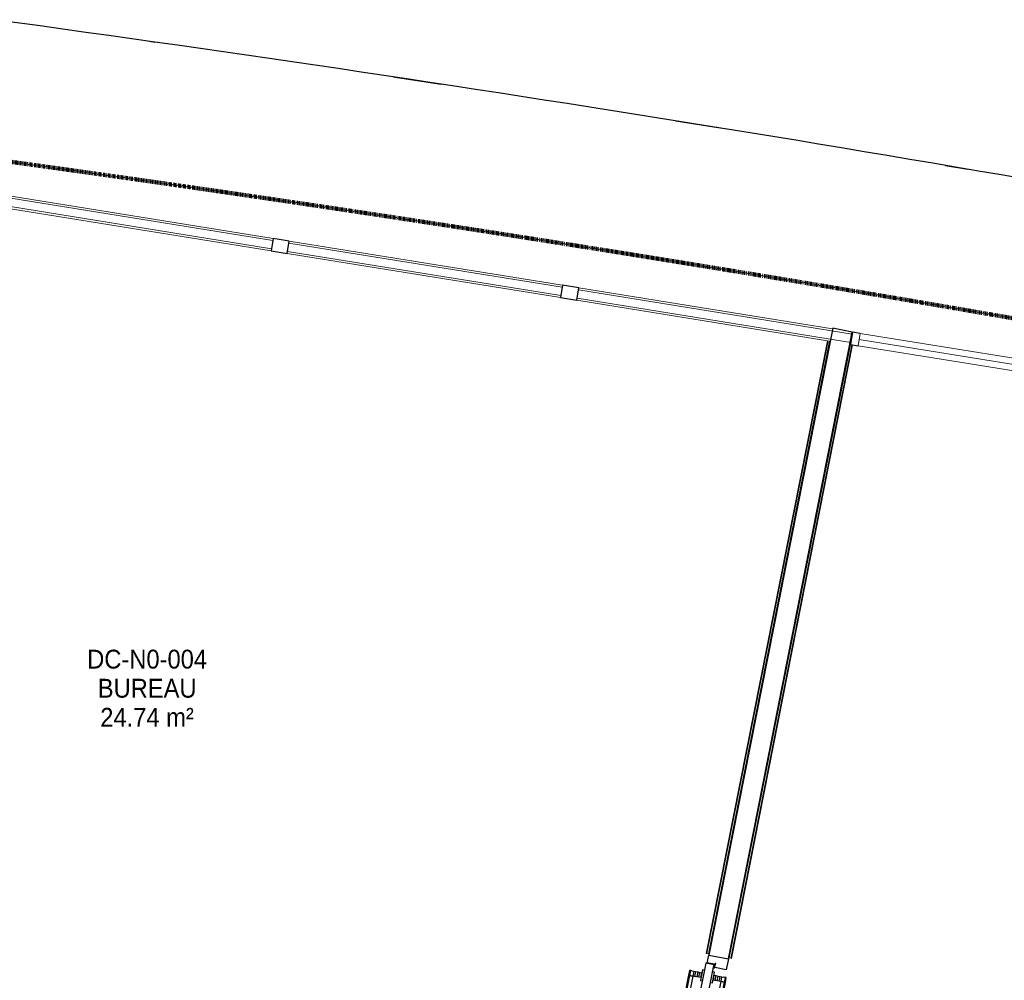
# Model space of a CAD drawing. Header units: millimetres. Extents: x 1909 to 61055, y -36590 to 14615.
# Tile 36 of 42: x 37185 to 41885, y -19299 to -14713. Entities that reach past the tile are written whole.
import ezdxf

# ---------------------------------------------------------------- set-up
doc = ezdxf.new("R2010")
doc.units = ezdxf.units.MM
doc.linetypes.add('Tiret', pattern=[2.5, 1.25, -1.25])
doc.layers.add('A-AREA', color=4, linetype='Tiret', lineweight=100, true_color=0x00ffff)
for name, color, linetype, lineweight in [('A-AREA-IDEN', 7, 'Continuous', 30), ('A-DETL-GENF', 7, 'Continuous', 18), ('A-DOOR', 7, 'Continuous', 25), ('A-FLOR', 7, 'Continuous', 25), ('A-FLOR-HRAL', 7, 'Continuous', 18), ('A-GLAZ-CURT', 7, 'Continuous', 18), ('A-GLAZ-CWMG', 7, 'Continuous', 18), ('A-WALL', 7, 'Continuous', 25), ('Q-SPCQ', 7, 'Continuous', 18)]:
    doc.layers.add(name, color=color, linetype=linetype, lineweight=lineweight)
doc.styles.add('Arial_1', font='arial.ttf', dxfattribs={"width": 0.9, "height": 90})

# ---------------------------------------------------------------- blocks, each defined once
blk = doc.blocks.new('PRT_SIMPLE_HUI_58x68x48 - PRT_BOIS_1V_930x2040x40-V8-2021_015_1111_DCE_1_50_N0 FINI_SSI_CDC')
at = {"layer": 'A-DETL-GENF', "lineweight": 25}
h = blk.add_hatch(color=256, dxfattribs=at)
h.paths.add_polyline_path([(-483.8, -9.7), (-489, -8), (-508.5, -8), (-508.5, -11.5), (-502, -11.5), (-502.2, -10.2), (-505.2, -10.2), (-505.2, -9.3), (-488.2, -9.5), (-485.1, -10.6)])
h.paths.add_polyline_path([(-483.8, -9.7), (-485.1, -11.7), (-496.1, -13.2), (-500.5, -13.2), (-500.5, -14.5), (-494.9, -14.3), (-483.8, -12.8), (-483.8, -10.4)])
h = blk.add_hatch(color=256, dxfattribs=at)
h.paths.add_polyline_path([(413.8, -9.7), (413.8, -12.8), (426.3, -14.5), (430.5, -14.5), (430.2, -13.2), (425.7, -13.1), (415.1, -11.7), (414.5, -10.7)])
h.paths.add_polyline_path([(438.5, -8), (418.5, -8), (413.8, -9.7), (415.1, -10.6), (418.8, -9.3), (435.2, -9.6), (435.2, -10.2), (432, -10.2), (432, -11.5), (438.5, -11.5), (438.5, -8.7)])
at = {"layer": 'A-DETL-GENF'}
for p, q in [((-488.5, -8), (-508.5, -8)), ((-508.5, -8), (-508.5, -11.5)), ((-508.5, -11.5), (-502, -11.5)), ((-505.2, -10.2), (-505.2, -9.3)), ((-505.2, -9.3), (-488.7, -9.3)), ((-502, -10.2), (-505.2, -10.2)), ((-502, -11.5), (-502, -10.2)), ((-496.1, -13.2), (-500.5, -13.2)), ((-500.5, -13.2), (-500.5, -14.5)), ((-500.5, -14.5), (-496, -14.5)), ((-485.1, -11.7), (-496.1, -13.2)), ((-496, -14.5), (-483.8, -12.8)), ((-488.7, -9.3), (-485.1, -10.6)), ((-483.8, -9.7), (-488.5, -8)), ((-485.1, -10.6), (-485.1, -11.7)), ((-483.8, -12.8), (-483.8, -9.7)), ((418.5, -8), (413.8, -9.7)), ((413.8, -9.7), (413.8, -12.8)), ((413.8, -12.8), (426, -14.5)), ((415.1, -10.6), (418.7, -9.3)), ((415.1, -11.7), (415.1, -10.6)), ((426.1, -13.2), (415.1, -11.7)), ((438.5, -8), (418.5, -8)), ((418.7, -9.3), (435.2, -9.3)), ((426, -14.5), (430.5, -14.5)), ((430.5, -13.2), (426.1, -13.2)), ((430.5, -14.5), (430.5, -13.2)), ((435.2, -10.2), (432, -10.2)), ((432, -10.2), (432, -11.5)), ((432, -11.5), (438.5, -11.5)), ((435.2, -9.3), (435.2, -10.2)), ((438.5, -11.5), (438.5, -8))]:
    blk.add_line(p, q, dxfattribs=at)
at = {"layer": 'A-DOOR'}
for p, q in [((-427.1, 55), (-450.6, 55)), ((-450.6, 55), (-450.6, 54.5)), ((-450.6, 54.5), (-450.6, 50.4)), ((-427.1, 54.5), (-450.6, 54.5)), ((-450.6, 50.4), (-450.6, 43.3)), ((-427.1, 50.4), (-450.6, 50.4)), ((-319.6, 55), (-427.1, 55)), ((-427.1, 55), (-427.1, 54.5)), ((-427.1, 54.5), (-427.1, 55)), ((-427.1, 54.5), (-427.1, 50.4)), ((-319.6, 54.5), (-427.1, 54.5)), ((-427.1, 50.4), (-427.1, 54.5)), ((-427.1, 50.4), (-427.1, 43.3)), ((-319.6, 50.4), (-427.1, 50.4)), ((-427.1, 43.3), (-427.1, 50.4)), ((-319.6, 54.5), (-319.6, 55)), ((-319.6, 50.4), (-319.6, 54.5)), ((-319.6, 43.3), (-319.6, 50.4)), ((-450.6, 34), (-450.6, 43.3)), ((-450.6, 25.6), (-450.6, 34)), ((-427.1, 34), (-450.6, 34)), ((-450.6, 15.2), (-450.6, 25.6)), ((-427.1, 25.6), (-450.6, 25.6)), ((-450.6, 4.4), (-450.6, 15.2)), ((-427.1, 15.2), (-450.6, 15.2)), ((-450.6, -4), (-450.6, 4.4)), ((-450.6, 4.4), (-427.1, 4.4)), ((-427.1, 34), (-427.1, 43.3)), ((-427.1, 43.3), (-427.1, 34)), ((-427.1, 32.8), (-427.1, 34)), ((-319.6, 34), (-427.1, 34)), ((-427.1, 34), (-427.1, 25.6)), ((-427.1, 32.8), (-319.6, 32.8)), ((-427.1, 25.6), (-427.1, 15.2)), ((-427.1, 15.2), (-427.1, 4.4)), ((-427.1, 4.4), (-427.1, -4)), ((-319.6, 43.3), (-319.6, 34)), ((-319.6, 34), (-319.6, 32.8)), ((-499.5, -14.5), (-499.5, -54.5)), ((426, -14.5), (-496, -14.5)), ((-465.6, -5.5), (-465.6, -14.5)), ((-413.4, -5.5), (-465.6, -5.5)), ((-450.6, -4), (-450.6, -5)), ((-450.6, -5), (-427.1, -5)), ((-427.1, -5), (-427.1, -4)), ((-413.4, -14.5), (-413.4, -5.5)), ((430.5, -54.5), (430.5, -14.5)), ((-499.5, -54.5), (430.5, -54.5)), ((-465.6, -54.5), (-465.6, -63.5)), ((-465.6, -63.5), (-413.4, -63.5)), ((-427.1, -64), (-450.6, -64)), ((-450.6, -64), (-450.6, -65)), ((-450.6, -73.4), (-450.6, -65)), ((-450.6, -84.2), (-450.6, -73.4)), ((-427.1, -73.4), (-450.6, -73.4)), ((-450.6, -94.6), (-450.6, -84.2)), ((-450.6, -84.2), (-427.1, -84.2)), ((-427.1, -65), (-427.1, -64)), ((-427.1, -65), (-427.1, -73.4)), ((-427.1, -73.4), (-427.1, -84.2)), ((-427.1, -84.2), (-427.1, -94.6)), ((-413.4, -63.5), (-413.4, -54.5)), ((417, -54.5), (417, -977.5)), ((-450.6, -103), (-450.6, -94.6)), ((-450.6, -94.6), (-427.1, -94.6)), ((-450.6, -112.3), (-450.6, -103)), ((-450.6, -103), (-427.1, -103)), ((-450.6, -112.3), (-450.6, -119.4)), ((-450.6, -119.4), (-450.6, -123.5)), ((-450.6, -119.4), (-427.1, -119.4)), ((-450.6, -123.5), (-450.6, -124)), ((-450.6, -123.5), (-427.1, -123.5)), ((-450.6, -124), (-427.1, -124)), ((-427.1, -94.6), (-427.1, -103)), ((-427.1, -103), (-427.1, -101.8)), ((-319.6, -101.8), (-427.1, -101.8)), ((-427.1, -112.3), (-427.1, -103)), ((-427.1, -103), (-319.6, -103)), ((-427.1, -103), (-427.1, -112.3)), ((-427.1, -112.3), (-427.1, -119.4)), ((-427.1, -119.4), (-427.1, -112.3)), ((-427.1, -119.4), (-427.1, -123.5)), ((-427.1, -119.4), (-319.6, -119.4)), ((-427.1, -123.5), (-427.1, -119.4)), ((-427.1, -123.5), (-427.1, -124)), ((-427.1, -123.5), (-319.6, -123.5)), ((-427.1, -124), (-427.1, -123.5)), ((-427.1, -124), (-319.6, -124)), ((-319.6, -101.8), (-319.6, -103)), ((-319.6, -103), (-319.6, -112.3)), ((-319.6, -119.4), (-319.6, -112.3)), ((-319.6, -123.5), (-319.6, -119.4)), ((-319.6, -124), (-319.6, -123.5))]:
    blk.add_line(p, q, dxfattribs=at)
for radius, start, end in [(9.12, 155.8208, 180), (9.12, 180, 204.1792), (7.5, 360, 180), (7.5, 180, 360), (7.5, 180, 240), (7.5, 135, 165), (9.12, 111.9887, 120), (9.12, 240, 248.0113), (7.5, 60, 120), (7.5, 270.591, 0), (9.12, 60, 68.0113), (7.5, 0, 30), (9.12, 0, 24.1792)]:
    blk.add_arc((429, -65.5), radius, start, end, dxfattribs=at)
at = {"layer": 'Q-SPCQ'}
for p, q in [((430.5, -40.5), (430.5, -54.5)), ((430.5, -54.5), (403.5, -54.5))]:
    blk.add_line(p, q, dxfattribs=at)
blk = doc.blocks.new('Panneau système - Vitré-367573-2021_015_1111_DCE_1_50_N0 FINI_SSI_CDC')
at = {"layer": 'A-GLAZ-CURT'}
for p, q in [((661.5, 20), (-661.5, 20)), ((-661.5, 20), (-661.5, -20)), ((661.5, -20), (661.5, 20)), ((-661.5, -20), (661.5, -20))]:
    blk.add_line(p, q, dxfattribs=at)
blk = doc.blocks.new('Panneau système - Vitré-356748-2021_015_1111_DCE_1_50_N0 FINI_SSI_CDC')
at = {"layer": 'A-GLAZ-CURT'}
for p, q in [((664, 20), (-664, 20)), ((-664, 20), (-664, -20)), ((664, -20), (664, 20)), ((-664, -20), (664, -20))]:
    blk.add_line(p, q, dxfattribs=at)
blk = doc.blocks.new('Panneau système - Vitré-356749-2021_015_1111_DCE_1_50_N0 FINI_SSI_CDC')
at = {"layer": 'A-GLAZ-CURT'}
for p, q in [((661, 20), (-661, 20)), ((-661, 20), (-661, -20)), ((661, -20), (661, 20)), ((-661, -20), (661, -20))]:
    blk.add_line(p, q, dxfattribs=at)
blk = doc.blocks.new('Meneau rectangulaire - AWS60_60x70-347310-2021_015_1111_DCE_1_50_N0 FINI_SSI_CDC')
at = {"layer": 'A-GLAZ-CWMG'}
for p, q in [((-1186.7, -15769.8), (118.4, -15980.8)), ((-1196.3, -15829.1), (108.8, -16040.1))]:
    blk.add_line(p, q, dxfattribs=at)
blk = doc.blocks.new('Meneau rectangulaire - AWS60_60x70-367281-2021_015_1111_DCE_1_50_N0 FINI_SSI_CDC')
at = {"layer": 'A-GLAZ-CWMG'}
for p, q in [((-2574.7, -15545.4), (-1263.7, -15757.4)), ((-2584.2, -15604.6), (-1273.3, -15816.6))]:
    blk.add_line(p, q, dxfattribs=at)
blk = doc.blocks.new('Meneau rectangulaire - AWS60_60x70-367276-2021_015_1111_DCE_1_50_N0 FINI_SSI_CDC')
at = {"layer": 'A-GLAZ-CWMG'}
for p, q in [((195.4, -15993.3), (1407.4, -16189.3)), ((185.8, -16052.5), (1392.8, -16247.7)), ((1490.2, -16263.4), (1491.8, -16263.7))]:
    blk.add_line(p, q, dxfattribs=at)
blk = doc.blocks.new('Meneau rectangulaire - AWS60_60x38-356570-2021_015_1111_DCE_1_50_N0 FINI_SSI_CDC')
at = {"layer": 'A-GLAZ-CWMG', "lineweight": 25}
for p, q in [((0, 30), (-38, 30)), ((-38, 30), (-38, -30)), ((-38, -30), (0, -30))]:
    blk.add_line(p, q, dxfattribs=at)
blk = doc.blocks.new('Meneau rectangulaire - AWS60_60x78-356563-2021_015_1111_DCE_1_50_N0 FINI_SSI_CDC')
at = {"layer": 'A-GLAZ-CWMG', "lineweight": 25}
for p, q in [((-39, 30), (39, 30)), ((-39, -30), (-39, 30)), ((39, 30), (39, -30)), ((39, -30), (-39, -30))]:
    blk.add_line(p, q, dxfattribs=at)
blk = doc.blocks.new('51_2V_PV_MV_XX_XX - Type 1-413066-2021_015_1111_DCE_1_50_N0 FINI_SSI_CDC')
at = {"layer": 'A-DOOR', "lineweight": 18, "true_color": 0x808080}
blk.add_hatch(color=8, dxfattribs=at).paths.add_polyline_path([(-927.7, 34), (-927.7, 34), (-878.2, 34)])
at = {"layer": 'A-DETL-GENF'}
for p, q in [((-1001.7, 34), (-1001.7, 94)), ((-1001.7, 94), (1001.7, 94)), ((1001.7, 64), (-1001.7, 64)), ((1001.7, 94), (1001.7, 34)), ((1001.7, 34), (-1001.7, 34))]:
    blk.add_line(p, q, dxfattribs=at)
blk = doc.blocks.new('Garde-corps - Garde-corps-506286-2021_015_1111_DCE_1_50_N0 FINI_SSI_CDC')
at = {"layer": 'A-FLOR-HRAL'}
for p, q in [((1382.3, -16246), (804.2, -19171.2)), ((1383.9, -16246.3), (805.8, -19171.5)), ((1385.6, -16246.5), (807.5, -19171.8)), ((1392.7, -16247.6), (814.5, -19173.2)), ((1395.6, -16248.2), (1392.7, -16247.6)), ((804.2, -19171.2), (805.8, -19171.5)), ((807.5, -19171.8), (805.8, -19171.5)), ((814.5, -19173.2), (807.5, -19171.8)), ((814.5, -19173.2), (817.5, -19173.8))]:
    blk.add_line(p, q, dxfattribs=at)
blk = doc.blocks.new('Garde-corps - Garde-corps-512182-2021_015_1111_DCE_1_50_N0 FINI_SSI_CDC')
at = {"layer": 'A-FLOR-HRAL'}
for p, q in [((913.7, -19192.3), (1492.4, -16263.9)), ((920.7, -19193.7), (1499.4, -16265.3)), ((922.4, -19194), (1501.1, -16265.6)), ((924, -19194.3), (1502.8, -16265.9)), ((1492.4, -16263.9), (1489.5, -16263.3)), ((1492.4, -16263.9), (1499.4, -16265.3)), ((1499.4, -16265.3), (1501.1, -16265.6)), ((1502.8, -16265.9), (1501.1, -16265.6)), ((910.8, -19191.7), (913.7, -19192.3)), ((920.7, -19193.7), (913.7, -19192.3)), ((922.4, -19194), (920.7, -19193.7)), ((922.4, -19194), (924, -19194.3))]:
    blk.add_line(p, q, dxfattribs=at)
blk = doc.blocks.new('B02_ARC_rvt-1-2021_015_1111_DCE_1_50_N0 FINI_SSI_CDC')
at = {"layer": 'A-AREA'}
blk.add_arc((-21322.9, -151541.9), 137443.1, 79.294939, 82.165076, dxfattribs=at)
at = {"layer": 'A-FLOR'}
for p, q in [((809.1, -19216), (816.6, -19178.4)), ((841.5, -19222.4), (809.1, -19216)), ((841.2, -19223.9), (841.5, -19222.4)), ((909.8, -19196.8), (899.4, -19249.1)), ((839.8, -19237.4), (838.6, -19237.1)), ((843.1, -19238), (841.1, -19237.6)), ((899.4, -19249.1), (844.4, -19238.3))]:
    blk.add_line(p, q, dxfattribs=at)
at = {"layer": 'A-WALL'}
for p, q in [((1407.9, -16186), (816.6, -19178.4)), ((909.8, -19196.8), (1501.1, -16204.4)), ((1501.1, -16204.4), (1407.9, -16186)), ((816.6, -19178.4), (909.8, -19196.8))]:
    blk.add_line(p, q, dxfattribs=at)
at = {"layer": 'A-DOOR', "lineweight": 18}
for name, p, rotation in [('51_2V_PV_MV_XX_XX - Type 1-413066-2021_015_1111_DCE_1_50_N0 FINI_SSI_CDC', (2533.2, -16336.9), 170.8152769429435), ('PRT_SIMPLE_HUI_58x68x48 - PRT_BOIS_1V_930x2040x40-V8-2021_015_1111_DCE_1_50_N0 FINI_SSI_CDC', (758.4, -19717.7), 258.8212149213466)]:
    blk.add_blockref(name, p, dxfattribs=dict(at, rotation=rotation))
at = {"layer": 'A-FLOR-HRAL', "lineweight": 18}
for name in ['Garde-corps - Garde-corps-506286-2021_015_1111_DCE_1_50_N0 FINI_SSI_CDC', 'Garde-corps - Garde-corps-512182-2021_015_1111_DCE_1_50_N0 FINI_SSI_CDC']:
    blk.add_blockref(name, (0, 0), dxfattribs=at)
at = {"layer": 'A-GLAZ-CURT', "lineweight": 18, "rotation": 170.8152769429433}
for name, p in [('Panneau système - Vitré-356748-2021_015_1111_DCE_1_50_N0 FINI_SSI_CDC', (-1924, -15681)), ('Panneau système - Vitré-356749-2021_015_1111_DCE_1_50_N0 FINI_SSI_CDC', (-538.9, -15905)), ('Panneau système - Vitré-367573-2021_015_1111_DCE_1_50_N0 FINI_SSI_CDC', (843.6, -16128.5))]:
    blk.add_blockref(name, p, dxfattribs=at)
at = {"layer": 'A-GLAZ-CWMG', "lineweight": 18}
for name in ['Meneau rectangulaire - AWS60_60x70-367281-2021_015_1111_DCE_1_50_N0 FINI_SSI_CDC', 'Meneau rectangulaire - AWS60_60x70-347310-2021_015_1111_DCE_1_50_N0 FINI_SSI_CDC', 'Meneau rectangulaire - AWS60_60x70-367276-2021_015_1111_DCE_1_50_N0 FINI_SSI_CDC']:
    blk.add_blockref(name, (0, 0), dxfattribs=at)
at = {"layer": 'A-GLAZ-CWMG', "lineweight": 18, "extrusion": (0, 0, -1), "rotation": 9.184723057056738}
for p in [(1230, -15793.2), (-152.1, -16016.7)]:
    blk.add_blockref('Meneau rectangulaire - AWS60_60x78-356563-2021_015_1111_DCE_1_50_N0 FINI_SSI_CDC', p, dxfattribs=at)
at = {"layer": 'A-GLAZ-CWMG', "lineweight": 18, "rotation": 350.8152769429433}
blk.add_blockref('Meneau rectangulaire - AWS60_60x38-356570-2021_015_1111_DCE_1_50_N0 FINI_SSI_CDC', (1534.1, -16240.2), dxfattribs=at)
blk = doc.blocks.new('B02_DC_STR_rvt-1-2021_015_1111_DCE_1_50_N0 FINI_SSI_CDC')
at = {"layer": 'A-FLOR'}
for p, q in [((-1854.4, -14816.1), (-1828.8, -14819.7)), ((-691, -14986.1), (-461.8, -15020.8)), ((659.3, -15196), (870.1, -15230)), ((1946.1, -15408.7), (2052.3, -15426.8))]:
    blk.add_line(p, q, dxfattribs=at)
blk.add_arc((-21384.2, -152545.4), 139107.1, 79.323004, 82.237507, dxfattribs=at)

msp = doc.modelspace()

# ---------------------------------------------------------------- block references
at = {"lineweight": 5}
for name in ['B02_DC_STR_rvt-1-2021_015_1111_DCE_1_50_N0 FINI_SSI_CDC', 'B02_ARC_rvt-1-2021_015_1111_DCE_1_50_N0 FINI_SSI_CDC']:
    msp.add_blockref(name, (39658.7, 0), dxfattribs=at)

# ---------------------------------------------------------------- texts
at = {"layer": 'A-AREA-IDEN', "color": 8, "true_color": 0x808080, "char_height": 90, "attachment_point": 1, "style": 'Arial_1'}
for s, insert, width in [('DC-N0-004', (37507.4, -17720.8), 681.835), ('BUREAU', (37558, -17859.7), 562.785), ('24.74 m²', (37569.9, -17998.6), 530.316)]:
    msp.add_mtext(s, dxfattribs=dict(at, insert=insert, width=width))

doc.saveas('drawing.dxf')
